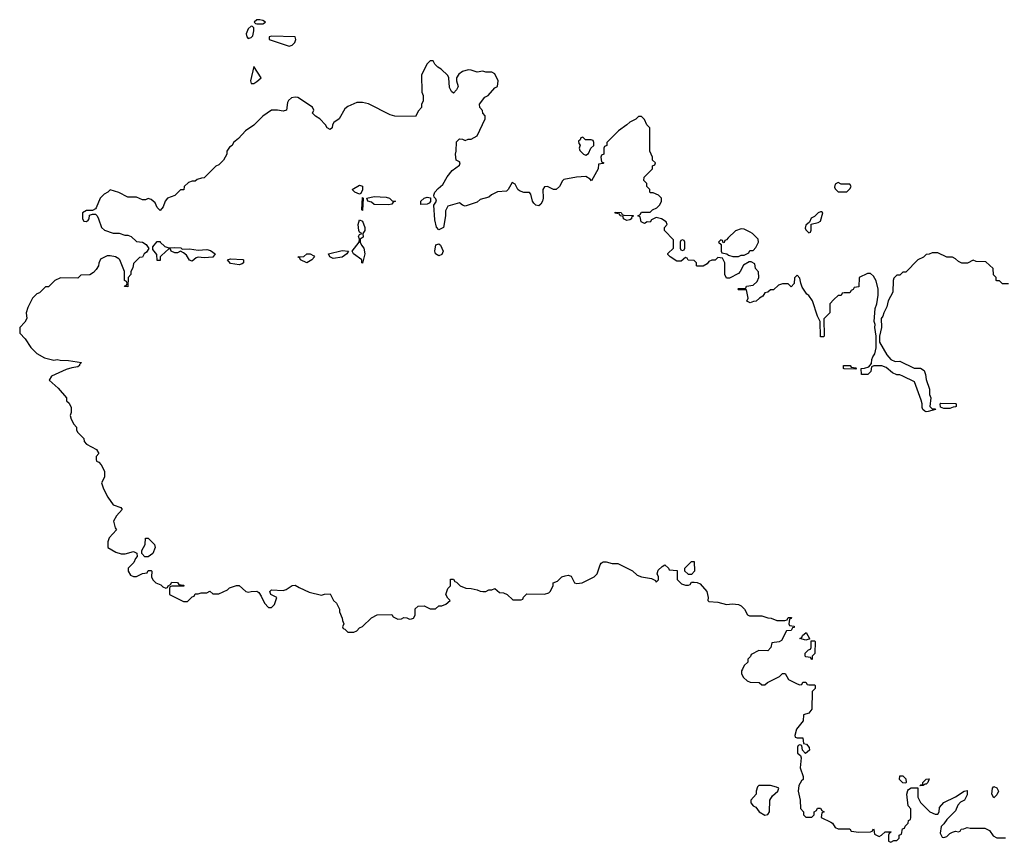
# Model space of a CAD drawing. Header units: inches. Extents: x 2608375 to 2737312, y 944064 to 1028306.
# Tile 59 of 69: x 2700154 to 2706862, y 1013222 to 1018826. Entities that reach past the tile are written whole.
import ezdxf

# ---------------------------------------------------------------- set-up
doc = ezdxf.new("R2010")
doc.units = ezdxf.units.IN
doc.header["$MEASUREMENT"] = 0
doc.layers.add('C7001', color=7, linetype='Continuous')

msp = doc.modelspace()

# ---------------------------------------------------------------- linework, layer by layer
at = {"layer": 'C7001', "color": 5, "elevation": 40}
for points in [[(2701790, 1018826), (2701770, 1018825.2), (2701751, 1018810), (2701759.6, 1018799.6), (2701770, 1018797.3), (2701810, 1018798.8), (2701828.7, 1018810), (2701810, 1018821.2)], [(2701730, 1018782.7), (2701710, 1018764.5), (2701697.4, 1018730), (2701701.3, 1018710), (2701710, 1018698), (2701730, 1018703.8), (2701742.9, 1018717.1), (2701749.4, 1018750), (2701749, 1018770), (2701740.4, 1018780.4)], [(2701870, 1018713.2), (2701854, 1018710), (2701854, 1018690), (2701990, 1018646), (2702010, 1018653), (2702029.4, 1018670), (2702036.3, 1018690), (2702030, 1018709)], [(2701750, 1018506), (2701726, 1018410), (2701732, 1018392), (2701750, 1018391.3), (2701770, 1018406), (2701798, 1018430)], [(2703990, 1018026), (2703978, 1018022), (2703972.7, 1018007.3), (2703962, 1017998), (2703963.6, 1017983.6), (2703972, 1017972), (2703964.7, 1017950), (2703970, 1017934), (2703994, 1017910), (2704010, 1017902), (2704030, 1017914), (2704046, 1017950), (2704066, 1017970), (2704066, 1017990), (2704062, 1018002), (2704047.3, 1018007.3), (2704008, 1018008)], [(2702470, 1017638), (2702438, 1017650), (2702418, 1017670), (2702470, 1017698), (2702490, 1017692), (2702490, 1017666), (2702478, 1017642)], [(2705730, 1017718), (2705710, 1017706), (2705705.4, 1017685.4), (2705710, 1017674), (2705730, 1017654), (2705790, 1017654), (2705810, 1017674), (2705818, 1017690), (2705810, 1017706), (2705750, 1017706)], [(2702490, 1017526), (2702486, 1017530), (2702490, 1017614), (2702494, 1017610)], [(2702670, 1017564), (2702570, 1017567), (2702550, 1017582), (2702526, 1017590), (2702518, 1017610), (2702570, 1017620.5), (2702650, 1017617.3), (2702674, 1017610), (2702692.7, 1017592.7), (2702714, 1017590), (2702698, 1017582), (2702690, 1017568.7)], [(2702888, 1017568), (2702888, 1017590), (2702910, 1017611), (2702930, 1017616), (2702952, 1017612), (2702952, 1017588), (2702943.6, 1017576.4), (2702930, 1017568.7)], [(2704290, 1017458), (2704268, 1017470), (2704266, 1017486), (2704246, 1017490), (2704242, 1017502), (2704210, 1017508), (2704210, 1017514), (2704251.6, 1017511.6), (2704258, 1017498), (2704270, 1017494), (2704332.7, 1017492.7), (2704332.7, 1017487.3), (2704322, 1017478), (2704322, 1017470), (2704310, 1017462)], [(2705610, 1017518), (2705594, 1017510), (2705570, 1017486), (2705545.4, 1017474.6), (2705534, 1017446), (2705510, 1017426), (2705505.4, 1017405.4), (2705510, 1017394), (2705530, 1017374), (2705542, 1017378), (2705547.3, 1017392.7), (2705546, 1017434), (2705594.6, 1017445.4), (2705610, 1017454), (2705626, 1017510), (2705616.4, 1017516.4)], [(2702490, 1017168), (2702486, 1017170), (2702486, 1017190), (2702428, 1017230), (2702418, 1017250), (2702466, 1017310), (2702468, 1017330), (2702462, 1017350), (2702470, 1017362), (2702486, 1017370), (2702470, 1017378), (2702464, 1017390), (2702459, 1017430), (2702470, 1017462), (2702490, 1017454), (2702504.7, 1017410), (2702504.7, 1017390), (2702492, 1017370), (2702494.8, 1017345.2), (2702474, 1017330), (2702474, 1017310), (2702482, 1017290), (2702498.8, 1017270), (2702504.7, 1017230)], [(2705070, 1017402), (2705030, 1017388), (2704979.6, 1017340.4), (2704970, 1017326), (2704958, 1017322), (2704952.7, 1017307.3), (2704946, 1017306), (2704942, 1017322), (2704930, 1017326), (2704914, 1017310), (2704934, 1017294), (2704934, 1017250), (2704938, 1017238), (2704971.6, 1017231.6), (2704982, 1017222), (2705012.7, 1017212.7), (2705050, 1017212), (2705070, 1017222), (2705090, 1017222), (2705122, 1017238), (2705127.3, 1017252.7), (2705150, 1017254), (2705170, 1017274), (2705188, 1017310), (2705186, 1017330), (2705146, 1017370), (2705130, 1017378), (2705090, 1017398)], [(2701170, 1017271), (2701210, 1017274.8), (2701250.9, 1017270.9), (2701262, 1017262), (2701310, 1017266), (2701370, 1017254.8), (2701430, 1017260.5), (2701453, 1017253), (2701484.7, 1017230), (2701470.8, 1017209.2), (2701410, 1017204.5), (2701370, 1017209.3), (2701356.3, 1017203.7), (2701330, 1017182), (2701310, 1017188), (2701290, 1017222), (2701270, 1017238), (2701250, 1017248), (2701230, 1017238), (2701210, 1017238), (2701186, 1017250), (2701182, 1017262), (2701170, 1017266), (2701119.6, 1017220.4), (2701112, 1017210), (2701110, 1017186), (2701090, 1017186), (2701087.3, 1017227.3), (2701060.4, 1017260.4), (2701060.4, 1017279.6), (2701090, 1017314), (2701110, 1017314), (2701111, 1017311), (2701142, 1017282)], [(2703010, 1017218), (2702986, 1017230), (2702982, 1017250), (2702990, 1017292), (2703010, 1017298), (2703022, 1017290), (2703038, 1017250), (2703030, 1017226)], [(2704670, 1017326), (2704658, 1017322), (2704654, 1017310), (2704654, 1017270), (2704658, 1017258), (2704670, 1017254), (2704682, 1017258), (2704686, 1017270), (2704686, 1017310), (2704682, 1017322)], [(2702110, 1017168.7), (2702066, 1017190), (2702062, 1017202), (2702048, 1017210), (2702090, 1017212), (2702110, 1017231), (2702134, 1017230), (2702156.9, 1017216.9), (2702162, 1017210), (2702144.7, 1017190)], [(2702290, 1017199), (2702266, 1017210), (2702258, 1017230), (2702350, 1017254), (2702394, 1017250), (2702382, 1017230), (2702350, 1017209.3)], [(2701650, 1017155.3), (2701590, 1017165.2), (2701568.7, 1017190), (2701590, 1017197.3), (2701673.2, 1017193.2), (2701678, 1017190), (2701678, 1017170), (2701670, 1017162)], [(2705850, 1016446), (2705770, 1016448), (2705766, 1016450), (2705766, 1016470), (2705811.1, 1016471.1), (2705818, 1016458), (2705850, 1016454), (2705854, 1016450)], [(2706450, 1016178), (2706427.3, 1016187.3), (2706426, 1016210), (2706430, 1016214), (2706530, 1016212), (2706534, 1016210), (2706534, 1016190), (2706530, 1016188), (2706512.7, 1016187.3), (2706490, 1016178)], [(2701030, 1015166), (2701007.3, 1015167.3), (2700986, 1015190), (2700986, 1015210), (2701008.4, 1015251.6), (2701010, 1015294), (2701030, 1015294), (2701072, 1015250), (2701078, 1015230), (2701062, 1015190)], [(2704710, 1015046), (2704706, 1015050), (2704686, 1015070), (2704686, 1015090), (2704730, 1015134), (2704750, 1015134), (2704752, 1015070), (2704730, 1015046)], [(2705510, 1014598), (2705468, 1014610), (2705482, 1014618), (2705486, 1014630), (2705512, 1014652), (2705534, 1014610), (2705534, 1014606), (2705530, 1014606)], [(2705550, 1014466), (2705542, 1014482), (2705510, 1014486), (2705506, 1014490), (2705506, 1014510), (2705527.3, 1014532.7), (2705542, 1014538), (2705546, 1014550), (2705546, 1014594), (2705570, 1014594), (2705574, 1014590), (2705572, 1014508), (2705554, 1014490), (2705554, 1014470)], [(2706190, 1013626), (2706170, 1013628), (2706148, 1013650), (2706150, 1013674), (2706170, 1013674), (2706190, 1013654), (2706194, 1013630)], [(2706287.3, 1013607.3), (2706294, 1013614), (2706306, 1013614), (2706308, 1013630), (2706330, 1013652), (2706350, 1013654), (2706342, 1013630), (2706330, 1013618), (2706322, 1013618), (2706310, 1013608)], [(2705268.4, 1013608.4), (2705190, 1013608), (2705181, 1013599), (2705171.3, 1013570), (2705170.9, 1013549.1), (2705134, 1013510), (2705134, 1013490), (2705151.6, 1013471.6), (2705170, 1013462), (2705192, 1013430), (2705230, 1013406.8), (2705250, 1013412), (2705262, 1013430), (2705264, 1013510), (2705282, 1013538), (2705318, 1013570), (2705326, 1013590), (2705310, 1013598)], [(2706790, 1013526), (2706778, 1013550), (2706782, 1013590), (2706790, 1013602), (2706810, 1013594), (2706822, 1013570), (2706810, 1013546)]]:
    msp.add_lwpolyline(points, close=True, dxfattribs=at)
msp.add_lwpolyline([(2706890, 1017026), (2706850, 1017026), (2706830, 1017046), (2706810, 1017046), (2706806, 1017050), (2706806, 1017070), (2706788.4, 1017088.4), (2706786, 1017130), (2706736.4, 1017176.4), (2706670, 1017178), (2706650, 1017188), (2706611.6, 1017168.4), (2706572.7, 1017167.3), (2706550, 1017178), (2706530, 1017198), (2706510, 1017208), (2706470, 1017208), (2706410, 1017238), (2706370, 1017238), (2706350, 1017228), (2706330, 1017226), (2706311.6, 1017208.4), (2706274, 1017190), (2706190, 1017106), (2706170, 1017106), (2706150, 1017086), (2706130, 1017086), (2706110, 1017066), (2706104.7, 1017050), (2706102, 1016970), (2706071.3, 1016910), (2706062.8, 1016870), (2706041, 1016830), (2706034.4, 1016805.6), (2706022, 1016790), (2706024.7, 1016730), (2706012, 1016670), (2706012, 1016630), (2706062, 1016542), (2706090, 1016512), (2706118, 1016498), (2706150, 1016498.8), (2706247.3, 1016452.7), (2706291.1, 1016451.1), (2706315.3, 1016435.3), (2706324.7, 1016410), (2706330, 1016374), (2706352, 1016310), (2706352.7, 1016272.7), (2706362, 1016250), (2706354, 1016190), (2706370, 1016174), (2706390, 1016174), (2706394, 1016170), (2706343.6, 1016156.4), (2706330, 1016155.3), (2706320.2, 1016160.2), (2706308, 1016170), (2706303.1, 1016183.1), (2706302, 1016210), (2706294.6, 1016234.6), (2706250, 1016358), (2706170, 1016398), (2706150, 1016406), (2706130, 1016406), (2706100.4, 1016420.4), (2706056.4, 1016456.4), (2706027.3, 1016467.3), (2705972.7, 1016467.3), (2705958, 1016462), (2705952, 1016430), (2705931.1, 1016408.9), (2705888.4, 1016408.4), (2705886, 1016450), (2705910, 1016451.3), (2705938, 1016462), (2705956.4, 1016483.6), (2705959, 1016510), (2705965.2, 1016530), (2705979, 1016550), (2705989, 1016590), (2705988.7, 1016670), (2705979, 1016730), (2705982, 1016750), (2705975.3, 1016770), (2705982, 1016858), (2705992.7, 1016890), (2706002, 1016950), (2706002, 1016990), (2705990, 1017046), (2705970, 1017078), (2705950, 1017098), (2705930, 1017098), (2705874, 1017070), (2705870, 1017006), (2705838, 1017002), (2705832.7, 1016987.3), (2705818, 1016982), (2705810, 1016966), (2705770, 1016966), (2705758, 1016962), (2705750, 1016946), (2705730, 1016946), (2705699.6, 1016920.4), (2705674, 1016890), (2705674, 1016830), (2705632.7, 1016787.3), (2705634, 1016670), (2705630, 1016666), (2705610, 1016666), (2705608, 1016770), (2705590, 1016806), (2705555.3, 1016910), (2705530, 1016948), (2705516.4, 1016956.4), (2705484.7, 1017004.7), (2705475.3, 1017030), (2705470, 1017066), (2705450, 1017086), (2705432.7, 1017067.3), (2705431.3, 1017028.7), (2705410, 1017006), (2705390, 1017026), (2705350, 1017026), (2705323.6, 1017016.4), (2705290, 1016986), (2705270, 1016986), (2705251.3, 1016968.7), (2705230, 1016966), (2705216.9, 1016943.1), (2705194, 1016930), (2705171.6, 1016908.4), (2705152.7, 1016907.3), (2705130, 1016898), (2705109, 1016909), (2705118, 1016930), (2705106, 1016986), (2705050, 1016986), (2705046, 1016990), (2705050, 1016994), (2705090, 1016994), (2705102, 1016998), (2705106, 1017010), (2705150, 1017018), (2705178, 1017042), (2705188.7, 1017070), (2705187.3, 1017107.3), (2705168, 1017130), (2705162, 1017162), (2705136.4, 1017176.4), (2705123.6, 1017176.4), (2705085.4, 1017154.6), (2705062, 1017110), (2705050, 1017098), (2704990, 1017066), (2704970, 1017066), (2704958, 1017090), (2704958, 1017170), (2704942, 1017202), (2704910, 1017206), (2704891.6, 1017188.4), (2704870, 1017188), (2704850, 1017178), (2704836.9, 1017163.1), (2704810, 1017146), (2704770, 1017146), (2704766, 1017150), (2704766, 1017170), (2704750, 1017186), (2704708.4, 1017188.4), (2704702, 1017202), (2704690, 1017206), (2704659.6, 1017180.4), (2704630, 1017182), (2704586, 1017210), (2704570, 1017226), (2704570, 1017234), (2704608, 1017270), (2704607.3, 1017327.3), (2704548, 1017390), (2704546, 1017410), (2704566, 1017430), (2704558, 1017450), (2704526, 1017470), (2704490, 1017478), (2704458, 1017462), (2704450, 1017446), (2704430, 1017448), (2704410, 1017438), (2704388, 1017450), (2704382, 1017482), (2704366, 1017490), (2704382, 1017498), (2704390, 1017514), (2704450, 1017514), (2704466, 1017530), (2704494.6, 1017545.4), (2704514.6, 1017565.4), (2704526, 1017590), (2704526, 1017610), (2704506, 1017630), (2704470, 1017646), (2704450, 1017646), (2704446, 1017650), (2704446, 1017670), (2704426, 1017690), (2704426, 1017710), (2704406, 1017730), (2704407.3, 1017752.7), (2704466, 1017810), (2704466, 1017830), (2704482, 1017838), (2704486, 1017850), (2704466, 1017870), (2704466, 1017890), (2704448, 1017930), (2704446, 1018090), (2704426, 1018110), (2704410, 1018146), (2704390, 1018166), (2704370, 1018166), (2704351.6, 1018148.4), (2704310, 1018128), (2704291.1, 1018108.9), (2704234, 1018070), (2704154, 1017990), (2704154, 1017970), (2704138, 1017962), (2704134, 1017950), (2704134, 1017910), (2704118, 1017902), (2704114, 1017890), (2704118, 1017858), (2704134, 1017850), (2704130, 1017846), (2704098, 1017842), (2704094, 1017810), (2704050, 1017728), (2704040.4, 1017740.4), (2704010, 1017758), (2703946.4, 1017753.6), (2703862, 1017738), (2703851.1, 1017728.9), (2703830.9, 1017689.1), (2703810, 1017668.7), (2703790, 1017668.7), (2703750, 1017688.7), (2703730, 1017688), (2703718, 1017670), (2703721, 1017610), (2703716, 1017590), (2703704.7, 1017570), (2703690, 1017559), (2703670, 1017562), (2703656.5, 1017576.5), (2703648.7, 1017590), (2703636.4, 1017636.4), (2703628, 1017648), (2703588.9, 1017648.9), (2703560.2, 1017660.2), (2703548.7, 1017668.7), (2703530, 1017706), (2703510, 1017718), (2703482, 1017670), (2703470, 1017658), (2703410, 1017654), (2703368, 1017632), (2703350, 1017617.2), (2703290, 1017602), (2703270, 1017582), (2703190, 1017555.3), (2703170, 1017562), (2703150, 1017578), (2703070, 1017555.3), (2703055.9, 1017524.1), (2703055.5, 1017490), (2703042, 1017410), (2703010, 1017395.3), (2702993.6, 1017413.6), (2702982, 1017462), (2702976.4, 1017563.6), (2702994, 1017590), (2702990, 1017606), (2702978, 1017618), (2702975.3, 1017630), (2702982, 1017650), (2703004.1, 1017675.9), (2703037.2, 1017702.8), (2703065.2, 1017754.8), (2703101.2, 1017798.8), (2703150, 1017834), (2703155.3, 1017850), (2703150, 1017858), (2703128.7, 1017868.7), (2703122, 1017910), (2703128.7, 1017930), (2703130, 1017994), (2703150, 1018014), (2703171.6, 1018011.6), (2703190, 1018002), (2703208.4, 1018011.6), (2703230, 1018012), (2703270, 1018034), (2703326, 1018150), (2703326, 1018170), (2703308.7, 1018188.7), (2703307.3, 1018207.3), (2703288.7, 1018228.7), (2703286, 1018250), (2703322, 1018298), (2703346, 1018310), (2703390, 1018362), (2703408.4, 1018371.6), (2703414, 1018410), (2703390, 1018458), (2703370, 1018468), (2703330, 1018468), (2703310, 1018475.3), (2703270, 1018468.7), (2703230, 1018482), (2703210, 1018484), (2703170, 1018474), (2703144.9, 1018455.1), (2703131, 1018430), (2703131, 1018410), (2703141, 1018370), (2703130, 1018348), (2703110, 1018326), (2703096.4, 1018336.4), (2703083.1, 1018363.1), (2703078, 1018430), (2703070, 1018446), (2703026, 1018490), (2703003.1, 1018503.1), (2702983.1, 1018523.1), (2702970, 1018546), (2702950, 1018546), (2702930, 1018526), (2702892, 1018450), (2702892.7, 1018332.7), (2702902, 1018310), (2702902, 1018270), (2702892, 1018250), (2702891.3, 1018228.7), (2702870, 1018206), (2702850, 1018166), (2702710, 1018169), (2702678, 1018178), (2702530, 1018253.2), (2702490, 1018262.7), (2702450, 1018261.2), (2702390, 1018235.3), (2702370, 1018218), (2702331.3, 1018150), (2702295.3, 1018124.7), (2702284.7, 1018110), (2702282, 1018090), (2702270, 1018078), (2702249.3, 1018089.3), (2702238, 1018110), (2702198, 1018150), (2702170, 1018168), (2702148.9, 1018188.9), (2702158, 1018210), (2702148, 1018230), (2702050, 1018295.3), (2702030, 1018299), (2702006.8, 1018293.2), (2701984.7, 1018275.3), (2701978, 1018262), (2701970.8, 1018209.2), (2701950, 1018202), (2701910, 1018208.7), (2701870, 1018208.7), (2701810, 1018168.7), (2701750, 1018108), (2701692, 1018070), (2701643.6, 1018016.4), (2701611.6, 1017988.4), (2701602, 1017970), (2701583.5, 1017956.5), (2701564.7, 1017930), (2701564.7, 1017910), (2701542, 1017870), (2701510, 1017838), (2701490, 1017828), (2701410, 1017748), (2701392.7, 1017747.3), (2701363.6, 1017736.4), (2701350, 1017726), (2701330, 1017726), (2701303.6, 1017716.4), (2701274, 1017690), (2701272.7, 1017667.3), (2701250, 1017666), (2701211.6, 1017628.4), (2701162, 1017610), (2701144.7, 1017590), (2701131.3, 1017550), (2701110, 1017526), (2701090, 1017546), (2701078, 1017578), (2701050, 1017602), (2701030, 1017608), (2701010, 1017598), (2700990, 1017598), (2700950, 1017618), (2700890, 1017618), (2700830, 1017648.7), (2700770, 1017666), (2700754, 1017650), (2700730, 1017638), (2700702, 1017610), (2700676, 1017544), (2700670, 1017538), (2700650, 1017526), (2700610, 1017526), (2700582, 1017510), (2700582, 1017470), (2700590, 1017454), (2700610, 1017452), (2700620.4, 1017459.6), (2700628, 1017470), (2700630, 1017494), (2700650, 1017502), (2700670, 1017502), (2700682, 1017490), (2700692, 1017470), (2700712, 1017410), (2700731.1, 1017391.1), (2700790, 1017371.3), (2700831.1, 1017371.1), (2700870, 1017358), (2700890, 1017358), (2700914, 1017350), (2700950, 1017314), (2700990, 1017311.3), (2701015.3, 1017295.3), (2701032.7, 1017267.3), (2701016.9, 1017243.1), (2701002, 1017230), (2700991.1, 1017208.9), (2700970, 1017206), (2700930, 1017166), (2700924.7, 1017135.3), (2700912, 1017110), (2700912, 1017090), (2700894, 1017070), (2700890, 1017006), (2700868.7, 1017008.7), (2700870, 1017014), (2700882, 1017018), (2700886, 1017030), (2700882, 1017042), (2700868.9, 1017048.9), (2700868.7, 1017110), (2700835.3, 1017190), (2700830, 1017198), (2700806, 1017210), (2700770, 1017218), (2700750, 1017218), (2700705.4, 1017194.6), (2700692.7, 1017167.3), (2700692, 1017150), (2700675.3, 1017124.7), (2700656.9, 1017103.1), (2700631.6, 1017088.4), (2700570, 1017086), (2700550, 1017066), (2700432.7, 1017067.3), (2700394, 1017050), (2700350, 1017006), (2700330, 1017006), (2700290, 1016966), (2700270, 1016958), (2700242, 1016930), (2700210, 1016866), (2700198, 1016830), (2700202, 1016790), (2700190, 1016766), (2700154, 1016730), (2700154, 1016690), (2700191.1, 1016651.1), (2700230, 1016592), (2700270, 1016552), (2700323.5, 1016523.5), (2700387.1, 1016507.1), (2700410, 1016510.8), (2700430, 1016506), (2700485.4, 1016505.4), (2700574, 1016490), (2700562, 1016478), (2700562, 1016470), (2700550, 1016462), (2700510, 1016455.3), (2700470, 1016442), (2700370, 1016398), (2700354, 1016370), (2700416.9, 1016316.9), (2700474, 1016250), (2700474, 1016230), (2700490, 1016214), (2700503.6, 1016183.6), (2700504.7, 1016150), (2700498, 1016130), (2700503.6, 1016103.6), (2700522, 1016070), (2700542, 1016050), (2700542, 1016030), (2700550, 1016014), (2700590, 1015974), (2700592.7, 1015952.7), (2700610, 1015934), (2700676.9, 1015896.9), (2700694, 1015870), (2700674, 1015850), (2700674, 1015830), (2700678, 1015818), (2700692.7, 1015812.7), (2700710, 1015794), (2700732, 1015750), (2700732, 1015710), (2700712, 1015670), (2700724.7, 1015630), (2700753.4, 1015573.4), (2700790, 1015522), (2700842, 1015502), (2700852, 1015490), (2700814.4, 1015445.6), (2700792, 1015410), (2700803.6, 1015363.6), (2700814, 1015350), (2700763.6, 1015296.4), (2700754, 1015270), (2700754, 1015230), (2700810, 1015198), (2700846.4, 1015186.4), (2700873.6, 1015186.4), (2700930, 1015202), (2700952.7, 1015192.7), (2700954, 1015170), (2700943.6, 1015156.4), (2700932.7, 1015127.3), (2700894, 1015090), (2700894, 1015070), (2700910, 1015042), (2700930, 1015032), (2700950, 1015032), (2700990, 1015054), (2701022, 1015058), (2701030, 1015074), (2701050, 1015074), (2701054, 1015070), (2701052, 1015030), (2701062, 1015010), (2701082, 1014990), (2701115.3, 1014975.3), (2701130, 1014962), (2701150, 1014954), (2701162, 1014958), (2701166, 1014970), (2701182, 1014978), (2701190, 1014994), (2701230, 1014992), (2701238, 1014978), (2701270, 1014974), (2701274, 1014970), (2701270, 1014966), (2701190, 1014966), (2701178, 1014962), (2701174, 1014950), (2701174, 1014910), (2701270, 1014862), (2701296.4, 1014863.6), (2701330, 1014894), (2701342, 1014898), (2701350, 1014914), (2701370, 1014914), (2701390, 1014922), (2701430, 1014922), (2701450, 1014932), (2701470, 1014914), (2701510, 1014914), (2701570, 1014942), (2701584, 1014956), (2701630, 1014971.3), (2701650, 1014971.3), (2701694, 1014930), (2701710, 1014926), (2701731.1, 1014931.1), (2701770, 1014932), (2701783.6, 1014923.6), (2701799.8, 1014899.8), (2701822, 1014850), (2701850, 1014822), (2701870, 1014822), (2701890, 1014842), (2701906, 1014890), (2701866, 1014910), (2701858, 1014930), (2701870, 1014942), (2701950, 1014938), (2701970, 1014944.7), (2702010, 1014972), (2702030, 1014974), (2702056.9, 1014956.9), (2702127.1, 1014927.1), (2702210, 1014904.7), (2702231.6, 1014911.6), (2702270, 1014914), (2702292, 1014870), (2702312, 1014850), (2702332, 1014810), (2702332.7, 1014792.7), (2702352, 1014750), (2702352.7, 1014732.7), (2702362, 1014710), (2702354, 1014690), (2702358, 1014678), (2702370, 1014674), (2702390, 1014654), (2702430, 1014654), (2702450, 1014662), (2702470, 1014682), (2702490, 1014692), (2702550, 1014752), (2702588.4, 1014771.6), (2702690, 1014774), (2702698, 1014758), (2702730, 1014742), (2702754.6, 1014745.4), (2702770, 1014754), (2702791.6, 1014751.6), (2702810, 1014742), (2702823.6, 1014743.6), (2702838, 1014750), (2702848, 1014770), (2702848.4, 1014811.6), (2702868.4, 1014831.6), (2702910, 1014832), (2702950, 1014812), (2702987.3, 1014812.7), (2703010, 1014832), (2703030, 1014832), (2703056.4, 1014843.6), (2703086, 1014870), (2703070, 1014886), (2703058, 1014910), (2703070, 1014952), (2703088, 1014970), (2703090, 1015014), (2703110, 1015014), (2703118, 1014998), (2703130, 1014994), (2703154, 1014970), (2703192.7, 1014952.7), (2703230, 1014952), (2703270, 1014942), (2703290, 1014932), (2703310, 1014931.3), (2703330, 1014931.3), (2703350, 1014942), (2703370, 1014942), (2703390, 1014952), (2703423.6, 1014923.6), (2703450, 1014922), (2703474, 1014910), (2703512.7, 1014872.7), (2703570, 1014874), (2703582, 1014878), (2703587.3, 1014892.7), (2703610, 1014914), (2703728.4, 1014911.6), (2703758, 1014922), (2703768, 1014930), (2703788, 1014970), (2703788, 1014990), (2703818, 1015002), (2703848, 1015030), (2703870, 1015038), (2703890, 1015042), (2703910, 1015034), (2703934, 1014990), (2703950, 1014984.7), (2703986, 1014990), (2704068, 1015030), (2704088.9, 1015051.1), (2704108.4, 1015111.6), (2704116.4, 1015123.6), (2704130, 1015132), (2704150, 1015132), (2704190, 1015122), (2704230, 1015122), (2704330, 1015072), (2704361, 1015041), (2704390.6, 1015030.6), (2704458.8, 1015018.8), (2704484.7, 1015004.7), (2704490, 1014994), (2704506, 1015010), (2704506, 1015030), (2704498, 1015050), (2704504.7, 1015075.3), (2704530, 1015102), (2704550, 1015112), (2704574, 1015090), (2704578, 1015078), (2704632.7, 1015072.7), (2704632.7, 1015012.7), (2704663.6, 1014983.6), (2704690, 1014974), (2704710, 1014974), (2704722, 1014978), (2704730, 1014994), (2704750, 1014994), (2704770, 1014992), (2704790, 1014982), (2704834.8, 1014930), (2704844.7, 1014890), (2704842, 1014870), (2704850, 1014862), (2704910, 1014858), (2704970, 1014841), (2705010, 1014846), (2705050, 1014842), (2705070, 1014832), (2705092, 1014810), (2705111.6, 1014771.6), (2705125.4, 1014765.4), (2705210, 1014764.7), (2705250, 1014751.3), (2705274, 1014750), (2705312.7, 1014732.7), (2705367.3, 1014732.7), (2705382, 1014738), (2705390, 1014754), (2705412.7, 1014752.7), (2705410, 1014746), (2705398, 1014742), (2705394, 1014710), (2705398, 1014698), (2705430, 1014694), (2705430, 1014686), (2705418, 1014682), (2705410, 1014666), (2705378, 1014662), (2705343.6, 1014596.4), (2705327.3, 1014587.3), (2705278, 1014582), (2705271.3, 1014548.7), (2705250, 1014526), (2705190, 1014528), (2705138, 1014502), (2705132.7, 1014487.3), (2705114, 1014470), (2705114, 1014450), (2705090, 1014426), (2705078, 1014402), (2705072, 1014390), (2705072, 1014370), (2705085.4, 1014345.4), (2705110, 1014322), (2705130, 1014312), (2705191.6, 1014311.6), (2705210, 1014294), (2705230, 1014294), (2705248.4, 1014311.6), (2705330, 1014352), (2705350, 1014372), (2705370, 1014372), (2705391.6, 1014331.6), (2705450, 1014302), (2705470, 1014294), (2705482, 1014298), (2705490, 1014314), (2705510, 1014314), (2705518, 1014298), (2705530, 1014294), (2705570, 1014294), (2705574, 1014290), (2705574, 1014270), (2705554, 1014250), (2705550.8, 1014129.2), (2705530, 1014102), (2705494, 1014090), (2705491.3, 1014050), (2705446.4, 1013993.6), (2705434, 1013950), (2705438, 1013938), (2705450, 1013934), (2705490, 1013934), (2705494, 1013894), (2705514, 1013890), (2705532.7, 1013867.3), (2705534, 1013850), (2705508, 1013828), (2705486, 1013850), (2705482, 1013882), (2705470, 1013886), (2705458, 1013882), (2705454, 1013870), (2705454, 1013830), (2705472.7, 1013812.7), (2705478, 1013798), (2705471.3, 1013730), (2705491.1, 1013671.1), (2705492, 1013650), (2705479.6, 1013640.4), (2705462, 1013610), (2705458, 1013570), (2705472, 1013510), (2705472.7, 1013452.7), (2705494, 1013430), (2705494, 1013410), (2705510, 1013394), (2705550, 1013394), (2705566, 1013410), (2705566, 1013430), (2705582, 1013438), (2705590, 1013454), (2705610, 1013454), (2705618, 1013438), (2705634, 1013430), (2705618, 1013422), (2705614, 1013390), (2705679.8, 1013359.8), (2705691.3, 1013351.3), (2705710, 1013322), (2705730, 1013314), (2705810, 1013314), (2705818, 1013298), (2705870, 1013292), (2705950, 1013294), (2705962, 1013298), (2705970, 1013314), (2705974, 1013310), (2705978, 1013278), (2706010, 1013262), (2706026, 1013270), (2706050, 1013294), (2706090, 1013294), (2706092, 1013290), (2706078, 1013282), (2706074, 1013270), (2706074, 1013230), (2706090, 1013222), (2706110, 1013234), (2706130, 1013234), (2706146, 1013250), (2706146, 1013270), (2706162, 1013278), (2706167.3, 1013312.7), (2706182, 1013318), (2706187.3, 1013332.7), (2706207.3, 1013352.7), (2706208.4, 1013371.6), (2706222, 1013378), (2706226, 1013390), (2706226, 1013450), (2706206, 1013470), (2706199, 1013550), (2706204, 1013576), (2706210, 1013582), (2706228, 1013592), (2706272.7, 1013592.7), (2706272, 1013530), (2706290, 1013494), (2706354, 1013430), (2706390, 1013414), (2706410, 1013414), (2706418, 1013430), (2706420.4, 1013459.6), (2706450, 1013494), (2706530, 1013531.3), (2706589.1, 1013570.9), (2706610, 1013574), (2706610, 1013546), (2706590.8, 1013509.2), (2706564.5, 1013495.5), (2706545.5, 1013474.5), (2706530, 1013435.3), (2706470, 1013378), (2706451.1, 1013348.9), (2706432, 1013330), (2706424.7, 1013284.7), (2706438, 1013258), (2706450, 1013254), (2706470, 1013262), (2706490, 1013282), (2706510, 1013292), (2706530, 1013298), (2706550, 1013294), (2706562, 1013298), (2706568.4, 1013311.6), (2706587.3, 1013312.7), (2706610, 1013322), (2706630, 1013318), (2706730, 1013318), (2706762, 1013302), (2706785.4, 1013265.4), (2706810, 1013252), (2706870, 1013252)], dxfattribs=at)

doc.saveas('drawing.dxf')
